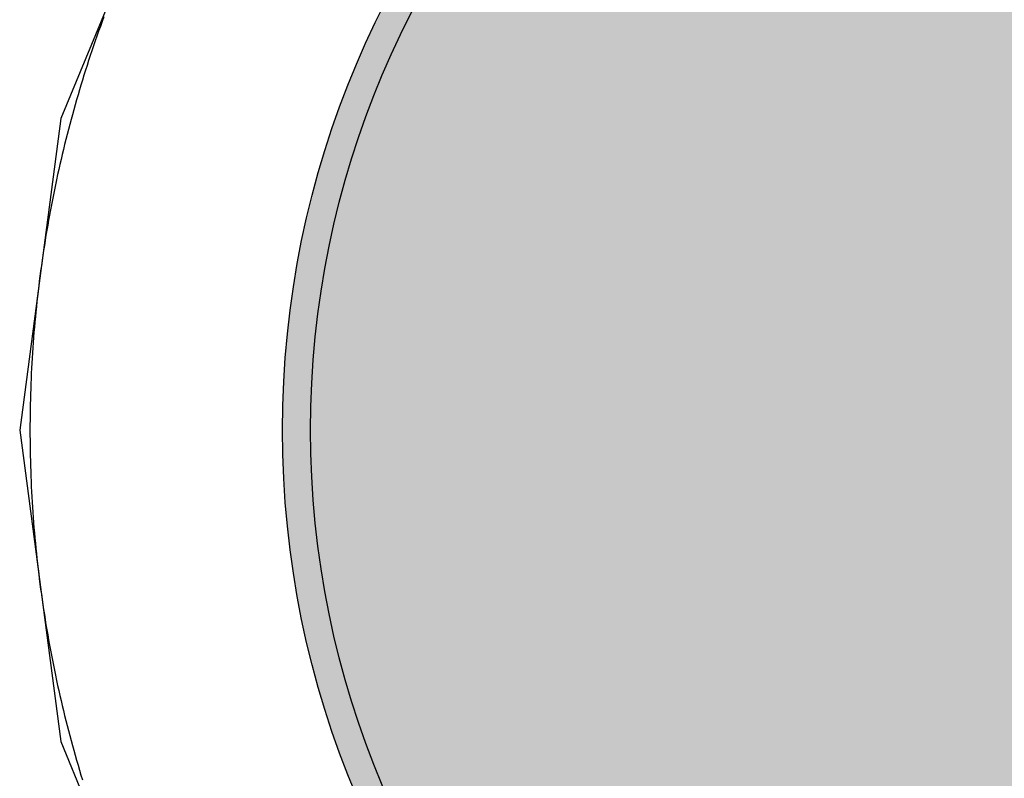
# Model space of a CAD drawing. Header units: millimetres. Extents: x -1.5 to 11.1, y -3 to 5.
# Tile 235 of 256: x 0.4571 to 0.4922, y 3.2526 to 3.2796. Entities that reach past the tile are written whole.
import ezdxf

# ---------------------------------------------------------------- set-up
doc = ezdxf.new("R2010")
doc.units = ezdxf.units.MM
doc.header["$MEASUREMENT"] = 0
for name, color, linetype, true_color in [('BottomLayer', 5, 'Continuous', 0x0000ff), ('BottomSolder', 6, 'Continuous', 0xff00ff), ('Metal_2', 7, 'Continuous', 0x7f0000), ('Metal_3', 7, 'Continuous', 0x3f7f00), ('TopLayer', 1, 'Continuous', 0xff0000), ('TopSolder', 7, 'Continuous', 0x7f007f)]:
    doc.layers.add(name, color=color, linetype=linetype, true_color=true_color)

# ---------------------------------------------------------------- blocks, each defined once
blk = doc.blocks.new('H______V_D____3_P___100MIL_6')
at = {"layer": 'BottomLayer', "true_color": 0x0000ff}
h = blk.add_hatch(color=5, dxfattribs=at)
edge = h.paths.add_edge_path(flags=0)
edge.add_arc((-0.05, -0.1), 0.0325, 0, 360)
at = {"layer": 'BottomSolder', "true_color": 0xff00ff}
h = blk.add_hatch(color=6, dxfattribs=at)
edge = h.paths.add_edge_path(flags=0)
edge.add_arc((-0.05, -0.1), 0.0335, 0, 360)
at = {"layer": 'Metal_2', "true_color": 0x7f0000}
h = blk.add_hatch(color=16, dxfattribs=at)
edge = h.paths.add_edge_path(flags=0)
edge.add_arc((-0.05, -0.1), 0.0325, 0, 360)
at = {"layer": 'Metal_3', "true_color": 0x3f7f00}
h = blk.add_hatch(color=76, dxfattribs=at)
edge = h.paths.add_edge_path(flags=0)
edge.add_arc((-0.05, -0.1), 0.0325, 0, 360)
at = {"layer": 'TopLayer', "true_color": 0xff0000}
h = blk.add_hatch(color=1, dxfattribs=at)
edge = h.paths.add_edge_path(flags=0)
edge.add_arc((-0.05, -0.1), 0.0325, 0, 360)
at = {"layer": 'TopSolder', "true_color": 0x7f007f}
h = blk.add_hatch(color=216, dxfattribs=at)
edge = h.paths.add_edge_path(flags=0)
edge.add_arc((-0.05, -0.1), 0.0335, 0, 360)
at = {"layer": 'BottomLayer', "color": 5, "true_color": 0x0000ff}
blk.add_circle((-0.05, -0.1), 0.0325, dxfattribs=at)
at = {"layer": 'BottomSolder', "color": 6, "true_color": 0xff00ff}
blk.add_circle((-0.05, -0.1), 0.0335, dxfattribs=at)
at = {"layer": 'Metal_2', "color": 16, "true_color": 0x7f0000}
blk.add_circle((-0.05, -0.1), 0.0325, dxfattribs=at)
at = {"layer": 'Metal_3', "color": 76, "true_color": 0x3f7f00}
blk.add_circle((-0.05, -0.1), 0.0325, dxfattribs=at)
at = {"layer": 'TopLayer', "color": 1, "true_color": 0xff0000}
blk.add_circle((-0.05, -0.1), 0.0325, dxfattribs=at)
at = {"layer": 'TopSolder', "color": 216, "true_color": 0x7f007f}
blk.add_circle((-0.05, -0.1), 0.0335, dxfattribs=at)

msp = doc.modelspace()

# ---------------------------------------------------------------- linework, layer by layer
at = {"layer": 'BottomLayer'}
for p, q in [((0.462876, 3.286433), (0.458594, 3.276095)), ((0.458594, 3.276095), (0.457133, 3.265)), ((0.457133, 3.265), (0.458594, 3.253905)), ((0.458594, 3.253905), (0.462876, 3.243567))]:
    msp.add_line(p, q, dxfattribs=at)
at = {"layer": 'Metal_2'}
for p, q in [((0.460133, 3.279727), (0.46007, 3.279555)), ((0.460008, 3.279383), (0.459946, 3.27921)), ((0.46007, 3.279555), (0.460008, 3.279383)), ((0.459885, 3.279037), (0.459825, 3.278864)), ((0.459946, 3.27921), (0.459885, 3.279037)), ((0.459765, 3.27869), (0.459707, 3.278516)), ((0.459825, 3.278864), (0.459765, 3.27869)), ((0.459649, 3.278342), (0.459591, 3.278168)), ((0.459707, 3.278516), (0.459649, 3.278342)), ((0.459535, 3.277994), (0.459479, 3.277819)), ((0.459591, 3.278168), (0.459535, 3.277994)), ((0.459424, 3.277644), (0.45937, 3.277469)), ((0.459479, 3.277819), (0.459424, 3.277644)), ((0.459317, 3.277293), (0.459264, 3.277118)), ((0.45937, 3.277469), (0.459317, 3.277293)), ((0.459212, 3.276942), (0.459161, 3.276766)), ((0.459264, 3.277118), (0.459212, 3.276942)), ((0.459111, 3.276589), (0.459061, 3.276413)), ((0.459161, 3.276766), (0.459111, 3.276589)), ((0.459012, 3.276236), (0.458964, 3.276059)), ((0.459061, 3.276413), (0.459012, 3.276236)), ((0.458917, 3.275882), (0.45887, 3.275704)), ((0.458964, 3.276059), (0.458917, 3.275882)), ((0.458824, 3.275527), (0.458779, 3.275349)), ((0.45887, 3.275704), (0.458824, 3.275527)), ((0.458735, 3.275171), (0.458691, 3.274993)), ((0.458779, 3.275349), (0.458735, 3.275171)), ((0.458649, 3.274815), (0.458607, 3.274636)), ((0.458691, 3.274993), (0.458649, 3.274815)), ((0.458566, 3.274457), (0.458525, 3.274278)), ((0.458607, 3.274636), (0.458566, 3.274457)), ((0.458485, 3.274099), (0.458447, 3.27392)), ((0.458525, 3.274278), (0.458485, 3.274099)), ((0.458408, 3.273741), (0.458371, 3.273561)), ((0.458447, 3.27392), (0.458408, 3.273741)), ((0.458335, 3.273381), (0.458299, 3.273201)), ((0.458371, 3.273561), (0.458335, 3.273381)), ((0.458264, 3.273022), (0.45823, 3.272841)), ((0.458299, 3.273201), (0.458264, 3.273022)), ((0.458196, 3.272661), (0.458164, 3.27248)), ((0.45823, 3.272841), (0.458196, 3.272661)), ((0.458132, 3.2723), (0.458101, 3.272119)), ((0.458164, 3.27248), (0.458132, 3.2723)), ((0.45807, 3.271938), (0.458041, 3.271757)), ((0.458101, 3.272119), (0.45807, 3.271938)), ((0.458012, 3.271576), (0.457984, 3.271395)), ((0.458041, 3.271757), (0.458012, 3.271576)), ((0.457984, 3.271395), (0.457957, 3.271213)), ((0.45793, 3.271032), (0.457905, 3.27085)), ((0.457957, 3.271213), (0.45793, 3.271032)), ((0.45788, 3.270669), (0.457856, 3.270487)), ((0.457905, 3.27085), (0.45788, 3.270669)), ((0.457832, 3.270305), (0.45781, 3.270123)), ((0.457856, 3.270487), (0.457832, 3.270305)), ((0.457788, 3.269941), (0.457767, 3.269759)), ((0.45781, 3.270123), (0.457788, 3.269941)), ((0.457747, 3.269576), (0.457728, 3.269394)), ((0.457767, 3.269759), (0.457747, 3.269576)), ((0.457709, 3.269211), (0.457691, 3.269029)), ((0.457728, 3.269394), (0.457709, 3.269211)), ((0.457674, 3.268846), (0.457658, 3.268664)), ((0.457691, 3.269029), (0.457674, 3.268846)), ((0.457643, 3.268481), (0.457628, 3.268298)), ((0.457658, 3.268664), (0.457643, 3.268481)), ((0.457614, 3.268115), (0.457601, 3.267932)), ((0.457628, 3.268298), (0.457614, 3.268115)), ((0.457589, 3.267749), (0.457578, 3.267566)), ((0.457601, 3.267932), (0.457589, 3.267749)), ((0.457567, 3.267383), (0.457557, 3.2672)), ((0.457578, 3.267566), (0.457567, 3.267383)), ((0.457548, 3.267017), (0.45754, 3.266834)), ((0.457557, 3.2672), (0.457548, 3.267017)), ((0.45754, 3.266834), (0.457532, 3.26665)), ((0.457525, 3.266467), (0.457519, 3.266284)), ((0.457532, 3.26665), (0.457525, 3.266467)), ((0.457514, 3.2661), (0.45751, 3.265917)), ((0.457519, 3.266284), (0.457514, 3.2661)), ((0.457506, 3.265734), (0.457504, 3.26555)), ((0.45751, 3.265917), (0.457506, 3.265734)), ((0.457502, 3.265367), (0.4575, 3.265184)), ((0.457504, 3.26555), (0.457502, 3.265367)), ((0.4575, 3.265184), (0.4575, 3.265)), ((0.4575, 3.265), (0.4575, 3.264817)), ((0.4575, 3.264817), (0.457502, 3.264633)), ((0.457502, 3.264633), (0.457504, 3.26445)), ((0.457504, 3.26445), (0.457506, 3.264267)), ((0.457506, 3.264267), (0.45751, 3.264083)), ((0.45751, 3.264083), (0.457514, 3.2639)), ((0.457514, 3.2639), (0.457519, 3.263717)), ((0.457519, 3.263717), (0.457525, 3.263533)), ((0.457525, 3.263533), (0.457532, 3.26335)), ((0.457532, 3.26335), (0.45754, 3.263167)), ((0.45754, 3.263167), (0.457548, 3.262983)), ((0.457548, 3.262983), (0.457557, 3.2628)), ((0.457557, 3.2628), (0.457567, 3.262617)), ((0.457567, 3.262617), (0.457578, 3.262434)), ((0.457578, 3.262434), (0.457589, 3.262251)), ((0.457589, 3.262251), (0.457601, 3.262068)), ((0.457601, 3.262068), (0.457614, 3.261885)), ((0.457614, 3.261885), (0.457628, 3.261702)), ((0.457628, 3.261702), (0.457643, 3.261519)), ((0.457643, 3.261519), (0.457658, 3.261337)), ((0.457658, 3.261337), (0.457674, 3.261154)), ((0.457674, 3.261154), (0.457691, 3.260971)), ((0.457691, 3.260971), (0.457709, 3.260789)), ((0.457709, 3.260789), (0.457728, 3.260606)), ((0.457728, 3.260606), (0.457747, 3.260424)), ((0.457747, 3.260424), (0.457767, 3.260242)), ((0.457767, 3.260242), (0.457788, 3.260059)), ((0.457788, 3.260059), (0.45781, 3.259877)), ((0.45781, 3.259877), (0.457832, 3.259695)), ((0.457832, 3.259695), (0.457856, 3.259513)), ((0.457856, 3.259513), (0.45788, 3.259332)), ((0.45788, 3.259332), (0.457905, 3.25915)), ((0.457905, 3.25915), (0.45793, 3.258968)), ((0.45793, 3.258968), (0.457957, 3.258787)), ((0.457957, 3.258787), (0.457984, 3.258605)), ((0.457984, 3.258605), (0.458012, 3.258424)), ((0.458012, 3.258424), (0.458041, 3.258243)), ((0.458041, 3.258243), (0.45807, 3.258062)), ((0.45807, 3.258062), (0.458101, 3.257881)), ((0.458101, 3.257881), (0.458132, 3.2577)), ((0.458132, 3.2577), (0.458164, 3.25752)), ((0.458164, 3.25752), (0.458196, 3.257339)), ((0.458196, 3.257339), (0.45823, 3.257159)), ((0.45823, 3.257159), (0.458264, 3.256979)), ((0.458264, 3.256979), (0.458299, 3.256799)), ((0.458299, 3.256799), (0.458335, 3.256619)), ((0.458335, 3.256619), (0.458371, 3.256439)), ((0.458371, 3.256439), (0.458408, 3.25626)), ((0.458408, 3.25626), (0.458447, 3.25608)), ((0.458447, 3.25608), (0.458485, 3.255901)), ((0.458485, 3.255901), (0.458525, 3.255722)), ((0.458525, 3.255722), (0.458566, 3.255543)), ((0.458566, 3.255543), (0.458607, 3.255364)), ((0.458607, 3.255364), (0.458649, 3.255186)), ((0.458649, 3.255186), (0.458691, 3.255007)), ((0.458691, 3.255007), (0.458735, 3.254829)), ((0.458735, 3.254829), (0.458779, 3.254651)), ((0.458779, 3.254651), (0.458824, 3.254473)), ((0.458824, 3.254473), (0.45887, 3.254296)), ((0.45887, 3.254296), (0.458917, 3.254118)), ((0.458917, 3.254118), (0.458964, 3.253941)), ((0.458964, 3.253941), (0.459012, 3.253764)), ((0.459012, 3.253764), (0.459061, 3.253588)), ((0.459061, 3.253588), (0.459111, 3.253411)), ((0.459111, 3.253411), (0.459161, 3.253235)), ((0.459161, 3.253235), (0.459212, 3.253058)), ((0.459212, 3.253058), (0.459264, 3.252883)), ((0.459264, 3.252883), (0.459317, 3.252707)), ((0.459317, 3.252707), (0.45937, 3.252531))]:
    msp.add_line(p, q, dxfattribs=at)
at = {"layer": 'Metal_3'}
for p, q in [((0.460133, 3.279727), (0.46007, 3.279555)), ((0.460008, 3.279383), (0.459946, 3.27921)), ((0.46007, 3.279555), (0.460008, 3.279383)), ((0.459885, 3.279037), (0.459825, 3.278864)), ((0.459946, 3.27921), (0.459885, 3.279037)), ((0.459765, 3.27869), (0.459707, 3.278516)), ((0.459825, 3.278864), (0.459765, 3.27869)), ((0.459649, 3.278342), (0.459591, 3.278168)), ((0.459707, 3.278516), (0.459649, 3.278342)), ((0.459535, 3.277994), (0.459479, 3.277819)), ((0.459591, 3.278168), (0.459535, 3.277994)), ((0.459424, 3.277644), (0.45937, 3.277469)), ((0.459479, 3.277819), (0.459424, 3.277644)), ((0.459317, 3.277293), (0.459264, 3.277118)), ((0.45937, 3.277469), (0.459317, 3.277293)), ((0.459212, 3.276942), (0.459161, 3.276766)), ((0.459264, 3.277118), (0.459212, 3.276942)), ((0.459111, 3.276589), (0.459061, 3.276413)), ((0.459161, 3.276766), (0.459111, 3.276589)), ((0.459012, 3.276236), (0.458964, 3.276059)), ((0.459061, 3.276413), (0.459012, 3.276236)), ((0.458917, 3.275882), (0.45887, 3.275704)), ((0.458964, 3.276059), (0.458917, 3.275882)), ((0.458824, 3.275527), (0.458779, 3.275349)), ((0.45887, 3.275704), (0.458824, 3.275527)), ((0.458735, 3.275171), (0.458691, 3.274993)), ((0.458779, 3.275349), (0.458735, 3.275171)), ((0.458649, 3.274815), (0.458607, 3.274636)), ((0.458691, 3.274993), (0.458649, 3.274815)), ((0.458566, 3.274457), (0.458525, 3.274278)), ((0.458607, 3.274636), (0.458566, 3.274457)), ((0.458485, 3.274099), (0.458447, 3.27392)), ((0.458525, 3.274278), (0.458485, 3.274099)), ((0.458408, 3.273741), (0.458371, 3.273561)), ((0.458447, 3.27392), (0.458408, 3.273741)), ((0.458335, 3.273381), (0.458299, 3.273201)), ((0.458371, 3.273561), (0.458335, 3.273381)), ((0.458264, 3.273022), (0.45823, 3.272841)), ((0.458299, 3.273201), (0.458264, 3.273022)), ((0.458196, 3.272661), (0.458164, 3.27248)), ((0.45823, 3.272841), (0.458196, 3.272661)), ((0.458132, 3.2723), (0.458101, 3.272119)), ((0.458164, 3.27248), (0.458132, 3.2723)), ((0.45807, 3.271938), (0.458041, 3.271757)), ((0.458101, 3.272119), (0.45807, 3.271938)), ((0.458012, 3.271576), (0.457984, 3.271395)), ((0.458041, 3.271757), (0.458012, 3.271576)), ((0.457984, 3.271395), (0.457957, 3.271213)), ((0.45793, 3.271032), (0.457905, 3.27085)), ((0.457957, 3.271213), (0.45793, 3.271032)), ((0.45788, 3.270669), (0.457856, 3.270487)), ((0.457905, 3.27085), (0.45788, 3.270669)), ((0.457832, 3.270305), (0.45781, 3.270123)), ((0.457856, 3.270487), (0.457832, 3.270305)), ((0.457788, 3.269941), (0.457767, 3.269759)), ((0.45781, 3.270123), (0.457788, 3.269941)), ((0.457747, 3.269576), (0.457728, 3.269394)), ((0.457767, 3.269759), (0.457747, 3.269576)), ((0.457709, 3.269211), (0.457691, 3.269029)), ((0.457728, 3.269394), (0.457709, 3.269211)), ((0.457674, 3.268846), (0.457658, 3.268664)), ((0.457691, 3.269029), (0.457674, 3.268846)), ((0.457643, 3.268481), (0.457628, 3.268298)), ((0.457658, 3.268664), (0.457643, 3.268481)), ((0.457614, 3.268115), (0.457601, 3.267932)), ((0.457628, 3.268298), (0.457614, 3.268115)), ((0.457589, 3.267749), (0.457578, 3.267566)), ((0.457601, 3.267932), (0.457589, 3.267749)), ((0.457567, 3.267383), (0.457557, 3.2672)), ((0.457578, 3.267566), (0.457567, 3.267383)), ((0.457548, 3.267017), (0.45754, 3.266834)), ((0.457557, 3.2672), (0.457548, 3.267017)), ((0.45754, 3.266834), (0.457532, 3.26665)), ((0.457525, 3.266467), (0.457519, 3.266284)), ((0.457532, 3.26665), (0.457525, 3.266467)), ((0.457514, 3.2661), (0.45751, 3.265917)), ((0.457519, 3.266284), (0.457514, 3.2661)), ((0.457506, 3.265734), (0.457504, 3.26555)), ((0.45751, 3.265917), (0.457506, 3.265734)), ((0.457502, 3.265367), (0.4575, 3.265184)), ((0.457504, 3.26555), (0.457502, 3.265367)), ((0.4575, 3.265184), (0.4575, 3.265)), ((0.4575, 3.265), (0.4575, 3.264817)), ((0.4575, 3.264817), (0.457502, 3.264633)), ((0.457502, 3.264633), (0.457504, 3.26445)), ((0.457504, 3.26445), (0.457506, 3.264267)), ((0.457506, 3.264267), (0.45751, 3.264083)), ((0.45751, 3.264083), (0.457514, 3.2639)), ((0.457514, 3.2639), (0.457519, 3.263717)), ((0.457519, 3.263717), (0.457525, 3.263533)), ((0.457525, 3.263533), (0.457532, 3.26335)), ((0.457532, 3.26335), (0.45754, 3.263167)), ((0.45754, 3.263167), (0.457548, 3.262983)), ((0.457548, 3.262983), (0.457557, 3.2628)), ((0.457557, 3.2628), (0.457567, 3.262617)), ((0.457567, 3.262617), (0.457578, 3.262434)), ((0.457578, 3.262434), (0.457589, 3.262251)), ((0.457589, 3.262251), (0.457601, 3.262068)), ((0.457601, 3.262068), (0.457614, 3.261885)), ((0.457614, 3.261885), (0.457628, 3.261702)), ((0.457628, 3.261702), (0.457643, 3.261519)), ((0.457643, 3.261519), (0.457658, 3.261337)), ((0.457658, 3.261337), (0.457674, 3.261154)), ((0.457674, 3.261154), (0.457691, 3.260971)), ((0.457691, 3.260971), (0.457709, 3.260789)), ((0.457709, 3.260789), (0.457728, 3.260606)), ((0.457728, 3.260606), (0.457747, 3.260424)), ((0.457747, 3.260424), (0.457767, 3.260242)), ((0.457767, 3.260242), (0.457788, 3.260059)), ((0.457788, 3.260059), (0.45781, 3.259877)), ((0.45781, 3.259877), (0.457832, 3.259695)), ((0.457832, 3.259695), (0.457856, 3.259513)), ((0.457856, 3.259513), (0.45788, 3.259332)), ((0.45788, 3.259332), (0.457905, 3.25915)), ((0.457905, 3.25915), (0.45793, 3.258968)), ((0.45793, 3.258968), (0.457957, 3.258787)), ((0.457957, 3.258787), (0.457984, 3.258605)), ((0.457984, 3.258605), (0.458012, 3.258424)), ((0.458012, 3.258424), (0.458041, 3.258243)), ((0.458041, 3.258243), (0.45807, 3.258062)), ((0.45807, 3.258062), (0.458101, 3.257881)), ((0.458101, 3.257881), (0.458132, 3.2577)), ((0.458132, 3.2577), (0.458164, 3.25752)), ((0.458164, 3.25752), (0.458196, 3.257339)), ((0.458196, 3.257339), (0.45823, 3.257159)), ((0.45823, 3.257159), (0.458264, 3.256979)), ((0.458264, 3.256979), (0.458299, 3.256799)), ((0.458299, 3.256799), (0.458335, 3.256619)), ((0.458335, 3.256619), (0.458371, 3.256439)), ((0.458371, 3.256439), (0.458408, 3.25626)), ((0.458408, 3.25626), (0.458447, 3.25608)), ((0.458447, 3.25608), (0.458485, 3.255901)), ((0.458485, 3.255901), (0.458525, 3.255722)), ((0.458525, 3.255722), (0.458566, 3.255543)), ((0.458566, 3.255543), (0.458607, 3.255364)), ((0.458607, 3.255364), (0.458649, 3.255186)), ((0.458649, 3.255186), (0.458691, 3.255007)), ((0.458691, 3.255007), (0.458735, 3.254829)), ((0.458735, 3.254829), (0.458779, 3.254651)), ((0.458779, 3.254651), (0.458824, 3.254473)), ((0.458824, 3.254473), (0.45887, 3.254296)), ((0.45887, 3.254296), (0.458917, 3.254118)), ((0.458917, 3.254118), (0.458964, 3.253941)), ((0.458964, 3.253941), (0.459012, 3.253764)), ((0.459012, 3.253764), (0.459061, 3.253588)), ((0.459061, 3.253588), (0.459111, 3.253411)), ((0.459111, 3.253411), (0.459161, 3.253235)), ((0.459161, 3.253235), (0.459212, 3.253058)), ((0.459212, 3.253058), (0.459264, 3.252883)), ((0.459264, 3.252883), (0.459317, 3.252707)), ((0.459317, 3.252707), (0.45937, 3.252531))]:
    msp.add_line(p, q, dxfattribs=at)
at = {"layer": 'TopLayer'}
for p, q in [((0.460133, 3.279727), (0.46007, 3.279555)), ((0.460008, 3.279383), (0.459946, 3.27921)), ((0.46007, 3.279555), (0.460008, 3.279383)), ((0.459885, 3.279037), (0.459825, 3.278864)), ((0.459946, 3.27921), (0.459885, 3.279037)), ((0.459765, 3.27869), (0.459707, 3.278516)), ((0.459825, 3.278864), (0.459765, 3.27869)), ((0.459649, 3.278342), (0.459591, 3.278168)), ((0.459707, 3.278516), (0.459649, 3.278342)), ((0.459535, 3.277994), (0.459479, 3.277819)), ((0.459591, 3.278168), (0.459535, 3.277994)), ((0.459424, 3.277644), (0.45937, 3.277469)), ((0.459479, 3.277819), (0.459424, 3.277644)), ((0.459317, 3.277293), (0.459264, 3.277118)), ((0.45937, 3.277469), (0.459317, 3.277293)), ((0.459212, 3.276942), (0.459161, 3.276766)), ((0.459264, 3.277118), (0.459212, 3.276942)), ((0.459111, 3.276589), (0.459061, 3.276413)), ((0.459161, 3.276766), (0.459111, 3.276589)), ((0.459012, 3.276236), (0.458964, 3.276059)), ((0.459061, 3.276413), (0.459012, 3.276236)), ((0.458917, 3.275882), (0.45887, 3.275704)), ((0.458964, 3.276059), (0.458917, 3.275882)), ((0.458824, 3.275527), (0.458779, 3.275349)), ((0.45887, 3.275704), (0.458824, 3.275527)), ((0.458735, 3.275171), (0.458691, 3.274993)), ((0.458779, 3.275349), (0.458735, 3.275171)), ((0.458649, 3.274815), (0.458607, 3.274636)), ((0.458691, 3.274993), (0.458649, 3.274815)), ((0.458566, 3.274457), (0.458525, 3.274278)), ((0.458607, 3.274636), (0.458566, 3.274457)), ((0.458485, 3.274099), (0.458447, 3.27392)), ((0.458525, 3.274278), (0.458485, 3.274099)), ((0.458408, 3.273741), (0.458371, 3.273561)), ((0.458447, 3.27392), (0.458408, 3.273741)), ((0.458335, 3.273381), (0.458299, 3.273201)), ((0.458371, 3.273561), (0.458335, 3.273381)), ((0.458264, 3.273022), (0.45823, 3.272841)), ((0.458299, 3.273201), (0.458264, 3.273022)), ((0.458196, 3.272661), (0.458164, 3.27248)), ((0.45823, 3.272841), (0.458196, 3.272661)), ((0.458132, 3.2723), (0.458101, 3.272119)), ((0.458164, 3.27248), (0.458132, 3.2723)), ((0.45807, 3.271938), (0.458041, 3.271757)), ((0.458101, 3.272119), (0.45807, 3.271938)), ((0.458012, 3.271576), (0.457984, 3.271395)), ((0.458041, 3.271757), (0.458012, 3.271576)), ((0.457984, 3.271395), (0.457957, 3.271213)), ((0.45793, 3.271032), (0.457905, 3.27085)), ((0.457957, 3.271213), (0.45793, 3.271032)), ((0.45788, 3.270669), (0.457856, 3.270487)), ((0.457905, 3.27085), (0.45788, 3.270669)), ((0.457832, 3.270305), (0.45781, 3.270123)), ((0.457856, 3.270487), (0.457832, 3.270305)), ((0.457788, 3.269941), (0.457767, 3.269759)), ((0.45781, 3.270123), (0.457788, 3.269941)), ((0.457747, 3.269576), (0.457728, 3.269394)), ((0.457767, 3.269759), (0.457747, 3.269576)), ((0.457709, 3.269211), (0.457691, 3.269029)), ((0.457728, 3.269394), (0.457709, 3.269211)), ((0.457674, 3.268846), (0.457658, 3.268664)), ((0.457691, 3.269029), (0.457674, 3.268846)), ((0.457643, 3.268481), (0.457628, 3.268298)), ((0.457658, 3.268664), (0.457643, 3.268481)), ((0.457614, 3.268115), (0.457601, 3.267932)), ((0.457628, 3.268298), (0.457614, 3.268115)), ((0.457589, 3.267749), (0.457578, 3.267566)), ((0.457601, 3.267932), (0.457589, 3.267749)), ((0.457567, 3.267383), (0.457557, 3.2672)), ((0.457578, 3.267566), (0.457567, 3.267383)), ((0.457548, 3.267017), (0.45754, 3.266834)), ((0.457557, 3.2672), (0.457548, 3.267017)), ((0.45754, 3.266834), (0.457532, 3.26665)), ((0.457525, 3.266467), (0.457519, 3.266284)), ((0.457532, 3.26665), (0.457525, 3.266467)), ((0.457514, 3.2661), (0.45751, 3.265917)), ((0.457519, 3.266284), (0.457514, 3.2661)), ((0.457506, 3.265734), (0.457504, 3.26555)), ((0.45751, 3.265917), (0.457506, 3.265734)), ((0.457502, 3.265367), (0.4575, 3.265184)), ((0.457504, 3.26555), (0.457502, 3.265367)), ((0.4575, 3.265184), (0.4575, 3.265)), ((0.4575, 3.265), (0.4575, 3.264817)), ((0.4575, 3.264817), (0.457502, 3.264633)), ((0.457502, 3.264633), (0.457504, 3.26445)), ((0.457504, 3.26445), (0.457506, 3.264267)), ((0.457506, 3.264267), (0.45751, 3.264083)), ((0.45751, 3.264083), (0.457514, 3.2639)), ((0.457514, 3.2639), (0.457519, 3.263717)), ((0.457519, 3.263717), (0.457525, 3.263533)), ((0.457525, 3.263533), (0.457532, 3.26335)), ((0.457532, 3.26335), (0.45754, 3.263167)), ((0.45754, 3.263167), (0.457548, 3.262983)), ((0.457548, 3.262983), (0.457557, 3.2628)), ((0.457557, 3.2628), (0.457567, 3.262617)), ((0.457567, 3.262617), (0.457578, 3.262434)), ((0.457578, 3.262434), (0.457589, 3.262251)), ((0.457589, 3.262251), (0.457601, 3.262068)), ((0.457601, 3.262068), (0.457614, 3.261885)), ((0.457614, 3.261885), (0.457628, 3.261702)), ((0.457628, 3.261702), (0.457643, 3.261519)), ((0.457643, 3.261519), (0.457658, 3.261337)), ((0.457658, 3.261337), (0.457674, 3.261154)), ((0.457674, 3.261154), (0.457691, 3.260971)), ((0.457691, 3.260971), (0.457709, 3.260789)), ((0.457709, 3.260789), (0.457728, 3.260606)), ((0.457728, 3.260606), (0.457747, 3.260424)), ((0.457747, 3.260424), (0.457767, 3.260242)), ((0.457767, 3.260242), (0.457788, 3.260059)), ((0.457788, 3.260059), (0.45781, 3.259877)), ((0.45781, 3.259877), (0.457832, 3.259695)), ((0.457832, 3.259695), (0.457856, 3.259513)), ((0.457856, 3.259513), (0.45788, 3.259332)), ((0.45788, 3.259332), (0.457905, 3.25915)), ((0.457905, 3.25915), (0.45793, 3.258968)), ((0.45793, 3.258968), (0.457957, 3.258787)), ((0.457957, 3.258787), (0.457984, 3.258605)), ((0.457984, 3.258605), (0.458012, 3.258424)), ((0.458012, 3.258424), (0.458041, 3.258243)), ((0.458041, 3.258243), (0.45807, 3.258062)), ((0.45807, 3.258062), (0.458101, 3.257881)), ((0.458101, 3.257881), (0.458132, 3.2577)), ((0.458132, 3.2577), (0.458164, 3.25752)), ((0.458164, 3.25752), (0.458196, 3.257339)), ((0.458196, 3.257339), (0.45823, 3.257159)), ((0.45823, 3.257159), (0.458264, 3.256979)), ((0.458264, 3.256979), (0.458299, 3.256799)), ((0.458299, 3.256799), (0.458335, 3.256619)), ((0.458335, 3.256619), (0.458371, 3.256439)), ((0.458371, 3.256439), (0.458408, 3.25626)), ((0.458408, 3.25626), (0.458447, 3.25608)), ((0.458447, 3.25608), (0.458485, 3.255901)), ((0.458485, 3.255901), (0.458525, 3.255722)), ((0.458525, 3.255722), (0.458566, 3.255543)), ((0.458566, 3.255543), (0.458607, 3.255364)), ((0.458607, 3.255364), (0.458649, 3.255186)), ((0.458649, 3.255186), (0.458691, 3.255007)), ((0.458691, 3.255007), (0.458735, 3.254829)), ((0.458735, 3.254829), (0.458779, 3.254651)), ((0.458779, 3.254651), (0.458824, 3.254473)), ((0.458824, 3.254473), (0.45887, 3.254296)), ((0.45887, 3.254296), (0.458917, 3.254118)), ((0.458917, 3.254118), (0.458964, 3.253941)), ((0.458964, 3.253941), (0.459012, 3.253764)), ((0.459012, 3.253764), (0.459061, 3.253588)), ((0.459061, 3.253588), (0.459111, 3.253411)), ((0.459111, 3.253411), (0.459161, 3.253235)), ((0.459161, 3.253235), (0.459212, 3.253058)), ((0.459212, 3.253058), (0.459264, 3.252883)), ((0.459264, 3.252883), (0.459317, 3.252707)), ((0.459317, 3.252707), (0.45937, 3.252531))]:
    msp.add_line(p, q, dxfattribs=at)

# ---------------------------------------------------------------- block references
at = {"rotation": 90}
msp.add_blockref('H______V_D____3_P___100MIL_6', (0.4, 3.315), dxfattribs=at)

doc.saveas('drawing.dxf')
